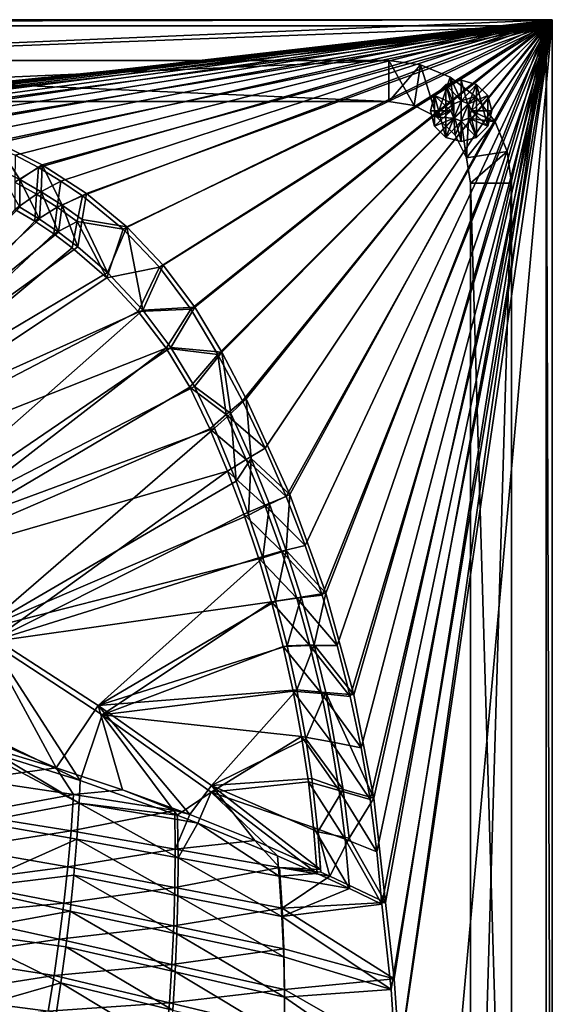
# Model space of a CAD drawing. Header units: metres. Extents: x -1501 to 0, y -1015 to 0.
# Tile 31 of 31: x -261 to 0, y -482 to 0. Entities that reach past the tile are written whole.
import ezdxf

# ---------------------------------------------------------------- set-up
doc = ezdxf.new("R2010")
doc.units = ezdxf.units.M

msp = doc.modelspace()

# ---------------------------------------------------------------- linework, layer by layer
at = {"layer": 'None'}
for points in [[(-1500, 0), (-1063.192383, -45.303387), (0, 0)], [(-1500, 0), (0, 0), (-1500, 0, -45)], [(0, 0), (0, 0, -45), (-1500, 0, -45)], [(-1497.155151, -3, -45), (-1500, 0, -45), (0, 0, -45)], [(-3, -3, -45), (-1497.155151, -3, -45), (0, 0, -45)], [(-1063.192383, -45.303387), (-401.079681, -46.141403), (0, 0)], [(0, 0), (-401.079681, -46.141403), (-388.253143, -45.290897)], [(-388.253143, -45.290897), (-375.410309, -44.738567), (0, 0)], [(-375.410309, -44.738567), (-362.558105, -44.484711), (0, 0)], [(0, 0), (-362.558105, -44.484711), (-349.7052, -44.626896)], [(-349.7052, -44.626896), (-336.881775, -45.500168), (0, 0)], [(-336.881775, -45.500168), (-324.132355, -47.129757), (0, 0)], [(0, 0), (-324.132355, -47.129757), (-311.501556, -49.509968)], [(-311.501556, -49.509968), (-299.033478, -52.632484), (0, 0)], [(-299.033478, -52.632484), (-286.771729, -56.486389), (0, 0)], [(0, 0), (-286.771729, -56.486389), (-274.759186, -61.058205)], [(-274.759186, -61.058205), (-263.037811, -66.331955), (0, 0)], [(-263.037811, -66.331955), (-251.64859, -72.289207), (0, 0)], [(0, 0), (-251.64859, -72.289207), (-240.631348, -78.909134)], [(-240.631348, -78.909134), (-230.024597, -86.168587), (0, 0)], [(-230.024597, -86.168587), (-210.189285, -102.502441), (0, 0)], [(0, 0), (-210.189285, -102.502441), (-192.419769, -121.062584)], [(-192.419769, -121.062584), (-176.96431, -141.589706), (0, 0)], [(-176.96431, -141.589706), (-163.811066, -163.672256), (0, 0)], [(0, 0), (-163.811066, -163.672256), (-151.755753, -186.378815)], [(-151.755753, -186.378815), (-140.607773, -209.544327), (0, 0)], [(-140.607773, -209.544327), (-130.384552, -233.132538), (0, 0)], [(0, 0), (-130.384552, -233.132538), (-121.102089, -257.106567)], [(-121.102089, -257.106567), (-112.77491, -281.428925), (0, 0)], [(-112.77491, -281.428925), (-105.416031, -306.061523), (0, 0)], [(0, 0), (-105.416031, -306.061523), (-99.036972, -330.965851)], [(-99.036972, -330.965851), (-93.647705, -356.102966), (0, 0)], [(-93.647705, -356.102966), (-89.256668, -381.433502), (0, 0)], [(0, 0), (-89.256668, -381.433502), (-85.87072, -406.917908)], [(-85.87072, -406.917908), (-83.495163, -432.516235), (0, 0)], [(-83.495163, -432.516235), (-78.854172, -474.309357), (0, 0)], [(-78.854172, -474.309357), (-76.175674, -516.292725), (0, 0)], [(-76.175674, -516.292725), (-59.281075, -653.599243), (0, 0)], [(0, 0), (-59.281075, -653.599243), (0, -850)], [(-3, -3, -45), (0, 0, -45), (0, -850, -45)], [(0, 0), (0, -850), (0, 0, -45)], [(0, -850), (0, -850, -45), (0, 0, -45)], [(-3, -3, -3), (-1062.936401, -42.705982, -3), (-1497.155151, -3, -3)], [(-3, -3, -3), (-1497.155151, -3, -3), (-3, -3, -45)], [(-1497.155151, -3, -3), (-1497.155151, -3, -45), (-3, -3, -45)], [(-399.166199, -43.825584, -3), (-1062.936401, -42.705982, -3), (-3, -3, -3)], [(-373.46463, -42.534668, -3), (-399.166199, -43.825584, -3), (-3, -3, -3)], [(-347.733887, -42.610607, -3), (-373.46463, -42.534668, -3), (-3, -3, -3)], [(-3, -3, -3), (-322.158539, -45.351303, -3), (-347.733887, -42.610607, -3)], [(-297.077393, -51.056458, -3), (-322.158539, -45.351303, -3), (-3, -3, -3)], [(-272.833038, -59.648415, -3), (-297.077393, -51.056458, -3), (-3, -3, -3)], [(-3, -3, -3), (-249.75647, -71.009911, -3), (-272.833038, -59.648415, -3)], [(-228.162781, -84.985733, -3), (-249.75647, -71.009911, -3), (-3, -3, -3)], [(-208.346649, -101.38488, -3), (-228.162781, -84.985733, -3), (-3, -3, -3)], [(-3, -3, -3), (-190.578308, -119.983208, -3), (-208.346649, -101.38488, -3)], [(-175.099884, -140.526581, -3), (-190.578308, -119.983208, -3), (-3, -3, -3)], [(-161.911987, -162.618973, -3), (-175.099884, -140.526581, -3), (-3, -3, -3)], [(-3, -3, -3), (-149.863449, -185.358902, -3), (-161.911987, -162.618973, -3)], [(-128.526688, -232.186569, -3), (-149.863449, -185.358902, -3), (-3, -3, -3)], [(-110.945442, -280.549652, -3), (-128.526688, -232.186569, -3), (-3, -3, -3)], [(-3, -3, -3), (-97.229225, -330.147552, -3), (-110.945442, -280.549652, -3)], [(-87.463554, -380.671967, -3), (-97.229225, -330.147552, -3), (-3, -3, -3)], [(-81.709419, -431.808838, -3.000002), (-87.463554, -380.671967, -3), (-3, -3, -3)], [(-3, -3, -3), (-77.500778, -469.092346, -3), (-81.709419, -431.808838, -3.000002)], [(-74.848244, -506.518768, -3), (-77.500778, -469.092346, -3), (-3, -3, -3)], [(-3, -848.404846, -3), (-74.848244, -506.518768, -3), (-3, -3, -3)], [(-3, -848.404846, -3), (-3, -3, -3), (-3, -848.404846, -45)], [(-3, -3, -3), (-3, -3, -45), (-3, -848.404846, -45)], [(-3, -848.404846, -45), (-3, -3, -45), (0, -850, -45)], [(-272.833038, -59.648415, -3), (-260.822662, -78.176674, -32.469391), (-271.717377, -72.835373, -32.469067)], [(-272.833038, -59.648415, -3), (-249.75647, -71.009911, -3), (-260.822662, -78.176674, -32.469391)], [(-251.64859, -72.289207), (-263.037811, -66.331955), (-263.113464, -79.474678, -29.9617)], [(-249.75647, -71.009911, -3), (-250.241776, -84.120934, -32.465248), (-260.822662, -78.176674, -32.469391)], [(-240.011765, -90.658966, -32.456596), (-250.241776, -84.120934, -32.465248), (-249.75647, -71.009911, -3)], [(-228.162781, -84.985733, -3), (-240.011765, -90.658966, -32.456596), (-249.75647, -71.009911, -3)], [(-260.822662, -78.176674, -32.469391), (-260.824677, -91.738281, -63), (-271.717377, -72.835373, -32.469067)], [(-252.588959, -85.328896, -29.960569), (-251.64859, -72.289207), (-263.113464, -79.474678, -29.9617)], [(-240.631348, -78.909134), (-251.64859, -72.289207), (-252.588959, -85.328896, -29.960569)], [(-263.113464, -79.474678, -29.9617), (-263.127258, -92.794098, -60), (-252.588959, -85.328896, -29.960569)], [(-260.822662, -78.176674, -32.469391), (-251.136566, -97.599823, -63), (-260.824677, -91.738281, -63)], [(-250.241776, -84.120934, -32.465248), (-251.136566, -97.599823, -63), (-260.822662, -78.176674, -32.469391)], [(-242.403839, -91.757561, -29.95944), (-240.631348, -78.909134), (-252.588959, -85.328896, -29.960569)], [(-230.024597, -86.168587), (-240.631348, -78.909134), (-242.403839, -91.757561, -29.95944)], [(-263.127258, -92.794098, -60), (-253.465637, -98.550499, -60), (-252.588959, -85.328896, -29.960569)], [(-252.588959, -85.328896, -29.960569), (-253.465637, -98.550499, -60), (-242.403839, -91.757561, -29.95944)], [(-241.751526, -103.950317, -63), (-251.136566, -97.599823, -63), (-250.241776, -84.120934, -32.465248)], [(-241.751526, -103.950317, -63), (-250.241776, -84.120934, -32.465248), (-240.011765, -90.658966, -32.456596)], [(-232.589584, -98.740952, -29.958309), (-230.024597, -86.168587), (-242.403839, -91.757561, -29.95944)], [(-230.161957, -97.763412, -32.444149), (-240.011765, -90.658966, -32.456596), (-228.162781, -84.985733, -3)], [(-210.189285, -102.502441), (-230.024597, -86.168587), (-232.589584, -98.740952, -29.958309)], [(-208.346649, -101.38488, -3), (-230.161957, -97.763412, -32.444149), (-228.162781, -84.985733, -3)], [(-232.326202, -111.067528, -63), (-241.751526, -103.950317, -63), (-240.011765, -90.658966, -32.456596)], [(-232.326202, -111.067528, -63), (-240.011765, -90.658966, -32.456596), (-230.161957, -97.763412, -32.444149)], [(-260.824677, -91.738281, -63), (-251.136566, -97.599823, -63), (-399.088593, -231.218933, -63)], [(-253.465637, -98.550499, -60), (-263.127258, -92.794098, -60), (-388.778107, -239.459717, -60)], [(-253.465637, -98.550499, -60), (-244.110809, -104.793121, -60), (-242.403839, -91.757561, -29.95944)], [(-242.403839, -91.757561, -29.95944), (-244.110809, -104.793121, -60), (-232.589584, -98.740952, -29.958309)], [(-251.136566, -97.599823, -63), (-241.751526, -103.950317, -63), (-399.088593, -231.218933, -63)], [(-388.778107, -239.459717, -60), (-244.110809, -104.793121, -60), (-253.465637, -98.550499, -60)], [(-244.110809, -104.793121, -60), (-235.087234, -111.505646, -60), (-232.589584, -98.740952, -29.958309)], [(-232.589584, -98.740952, -29.958309), (-235.087234, -111.505646, -60), (-218.127197, -126.269089, -60)], [(-218.127197, -126.269089, -60), (-210.189285, -102.502441), (-232.589584, -98.740952, -29.958309)], [(-217.894089, -123.627129, -63), (-232.326202, -111.067528, -63), (-230.161957, -97.763412, -32.444149)], [(-217.894089, -123.627129, -63), (-230.161957, -97.763412, -32.444149), (-208.346649, -101.38488, -3)], [(-399.088593, -231.218933, -63), (-241.751526, -103.950317, -63), (-232.326202, -111.067528, -63)], [(-235.087234, -111.505646, -60), (-244.110809, -104.793121, -60), (-388.778107, -239.459717, -60)], [(-192.419769, -121.062584), (-210.189285, -102.502441), (-218.127197, -126.269089, -60)], [(-200.521835, -142.091736, -63), (-217.894089, -123.627129, -63), (-208.346649, -101.38488, -3)], [(-200.521835, -142.091736, -63), (-208.346649, -101.38488, -3), (-190.578308, -119.983208, -3)], [(-399.088593, -231.218933, -63), (-232.326202, -111.067528, -63), (-217.894089, -123.627129, -63)], [(-218.127197, -126.269089, -60), (-235.087234, -111.505646, -60), (-388.778107, -239.459717, -60)], [(-175.099884, -140.526581, -3), (-200.521835, -142.091736, -63), (-190.578308, -119.983208, -3)], [(-200.521835, -142.091736, -63), (-399.088593, -231.218933, -63), (-217.894089, -123.627129, -63)], [(-202.762695, -142.686584, -60), (-192.419769, -121.062584), (-218.127197, -126.269089, -60)], [(-176.96431, -141.589706), (-192.419769, -121.062584), (-202.762695, -142.686584, -60)], [(-388.778107, -239.459717, -60), (-202.762695, -142.686584, -60), (-218.127197, -126.269089, -60)], [(-338.559021, -263.662933, -63), (-399.088593, -231.218933, -63), (-200.521835, -142.091736, -63)], [(-189.154251, -160.586639, -60), (-202.762695, -142.686584, -60), (-388.778107, -239.459717, -60)], [(-186.757431, -160.314926, -63), (-338.559021, -263.662933, -63), (-200.521835, -142.091736, -63)], [(-189.154251, -160.586639, -60), (-176.96431, -141.589706), (-202.762695, -142.686584, -60)], [(-186.757431, -160.314926, -63), (-200.521835, -142.091736, -63), (-175.099884, -140.526581, -3)], [(-163.811066, -163.672256), (-176.96431, -141.589706), (-189.154251, -160.586639, -60)], [(-161.911987, -162.618973, -3), (-186.757431, -160.314926, -63), (-175.099884, -140.526581, -3)], [(-331.342438, -270.748566, -60), (-189.154251, -160.586639, -60), (-388.778107, -239.459717, -60)], [(-338.559021, -263.662933, -63), (-186.757431, -160.314926, -63), (-175.197647, -179.366959, -63)], [(-177.444016, -179.782272, -60), (-189.154251, -160.586639, -60), (-331.342438, -270.748566, -60)], [(-177.444016, -179.782272, -60), (-163.811066, -163.672256), (-189.154251, -160.586639, -60)], [(-175.197647, -179.366959, -63), (-186.757431, -160.314926, -63), (-161.911987, -162.618973, -3)], [(-159.771393, -193.092148, -29.947008), (-163.811066, -163.672256), (-177.444016, -179.782272, -60)], [(-157.368515, -192.640686, -32.31818), (-175.197647, -179.366959, -63), (-161.911987, -162.618973, -3)], [(-159.771393, -193.092148, -29.947008), (-151.755753, -186.378815), (-163.811066, -163.672256)], [(-161.911987, -162.618973, -3), (-149.863449, -185.358902, -3), (-157.368515, -192.640686, -32.31818)], [(-165.431885, -199.850052, -63), (-338.559021, -263.662933, -63), (-175.197647, -179.366959, -63)], [(-167.701416, -200.049957, -60), (-177.444016, -179.782272, -60), (-331.342438, -270.748566, -60)], [(-167.701416, -200.049957, -60), (-159.771393, -193.092148, -29.947008), (-177.444016, -179.782272, -60)], [(-157.368515, -192.640686, -32.31818), (-165.431885, -199.850052, -63), (-175.197647, -179.366959, -63)], [(-140.607773, -209.544327), (-151.755753, -186.378815), (-159.771393, -193.092148, -29.947008)], [(-149.863449, -185.358902, -3), (-147.526169, -214.594452, -32.354134), (-157.368515, -192.640686, -32.31818)], [(-149.863449, -185.358902, -3), (-128.526688, -232.186569, -3), (-147.526169, -214.594452, -32.354134)], [(-149.867401, -215.049133, -29.944748), (-159.771393, -193.092148, -29.947008), (-167.701416, -200.049957, -60)], [(-154.862213, -225.686035, -63), (-165.431885, -199.850052, -63), (-157.368515, -192.640686, -32.31818)], [(-149.867401, -215.049133, -29.944748), (-140.607773, -209.544327), (-159.771393, -193.092148, -29.947008)], [(-147.526169, -214.594452, -32.354134), (-154.862213, -225.686035, -63), (-157.368515, -192.640686, -32.31818)], [(-279.604767, -298.438782, -63), (-338.559021, -263.662933, -63), (-165.431885, -199.850052, -63)], [(-167.701416, -200.049957, -60), (-331.342438, -270.748566, -60), (-159.037781, -220.808853, -60)], [(-154.862213, -225.686035, -63), (-279.604767, -298.438782, -63), (-165.431885, -199.850052, -63)], [(-159.037781, -220.808853, -60), (-149.867401, -215.049133, -29.944748), (-167.701416, -200.049957, -60)], [(-130.384552, -233.132538), (-140.607773, -209.544327), (-149.867401, -215.049133, -29.944748)], [(-140.793228, -237.363297, -29.942488), (-149.867401, -215.049133, -29.944748), (-159.037781, -220.808853, -60)], [(-148.725723, -242.349274, -63), (-154.862213, -225.686035, -63), (-147.526169, -214.594452, -32.354134)], [(-140.793228, -237.363297, -29.942488), (-130.384552, -233.132538), (-149.867401, -215.049133, -29.944748)], [(-138.527863, -236.900589, -32.405872), (-148.725723, -242.349274, -63), (-147.526169, -214.594452, -32.354134)], [(-128.526688, -232.186569, -3), (-138.527863, -236.900589, -32.405872), (-147.526169, -214.594452, -32.354134)], [(-331.342438, -270.748566, -60), (-275.17334, -304.257996, -60), (-159.037781, -220.808853, -60)], [(-159.037781, -220.808853, -60), (-275.17334, -304.257996, -60), (-151.108994, -241.85939, -60)], [(-151.108994, -241.85939, -60), (-140.793228, -237.363297, -29.942488), (-159.037781, -220.808853, -60)], [(-279.604767, -298.438782, -63), (-154.862213, -225.686035, -63), (-148.725723, -242.349274, -63)], [(-121.102089, -257.106567), (-130.384552, -233.132538), (-140.793228, -237.363297, -29.942488)], [(-138.527863, -236.900589, -32.405872), (-128.526688, -232.186569, -3), (-130.362122, -259.539734, -32.452827)], [(-128.526688, -232.186569, -3), (-110.945442, -280.549652, -3), (-130.362122, -259.539734, -32.452827)], [(-132.561752, -260.003174, -29.940228), (-140.793228, -237.363297, -29.942488), (-151.108994, -241.85939, -60)], [(-141.759155, -263.234894, -63), (-148.725723, -242.349274, -63), (-138.527863, -236.900589, -32.405872)], [(-130.362122, -259.539734, -32.452827), (-141.759155, -263.234894, -63), (-138.527863, -236.900589, -32.405872)], [(-132.561752, -260.003174, -29.940228), (-121.102089, -257.106567), (-140.793228, -237.363297, -29.942488)], [(-141.759155, -263.234894, -63), (-279.604767, -298.438782, -63), (-148.725723, -242.349274, -63)], [(-275.17334, -304.257996, -60), (-143.92485, -263.175537, -60), (-151.108994, -241.85939, -60)], [(-143.92485, -263.175537, -60), (-132.561752, -260.003174, -29.940228), (-151.108994, -241.85939, -60)], [(-125.184685, -282.936859, -29.937967), (-132.561752, -260.003174, -29.940228), (-143.92485, -263.175537, -60)], [(-135.486435, -284.435516, -63), (-141.759155, -263.234894, -63), (-130.362122, -259.539734, -32.452827)], [(-123.038231, -282.47641, -32.492966), (-135.486435, -284.435516, -63), (-130.362122, -259.539734, -32.452827)], [(-112.77491, -281.428925), (-121.102089, -257.106567), (-132.561752, -260.003174, -29.940228)], [(-125.184685, -282.936859, -29.937967), (-112.77491, -281.428925), (-132.561752, -260.003174, -29.940228)], [(-130.362122, -259.539734, -32.452827), (-110.945442, -280.549652, -3), (-123.038231, -282.47641, -32.492966)], [(-222.356293, -335.432922, -63), (-279.604767, -298.438782, -63), (-141.759155, -263.234894, -63)], [(-143.92485, -263.175537, -60), (-275.17334, -304.257996, -60), (-137.494247, -284.731018, -60)], [(-135.486435, -284.435516, -63), (-222.356293, -335.432922, -63), (-141.759155, -263.234894, -63)], [(-137.494247, -284.731018, -60), (-125.184685, -282.936859, -29.937967), (-143.92485, -263.175537, -60)], [(-118.672501, -306.132019, -29.935707), (-125.184685, -282.936859, -29.937967), (-137.494247, -284.731018, -60)], [(-129.860764, -306.192841, -63), (-135.486435, -284.435516, -63), (-123.038231, -282.47641, -32.492966)], [(-116.570747, -305.671051, -32.528942), (-129.860764, -306.192841, -63), (-123.038231, -282.47641, -32.492966)], [(-105.416031, -306.061523), (-112.77491, -281.428925), (-125.184685, -282.936859, -29.937967)], [(-118.672501, -306.132019, -29.935707), (-105.416031, -306.061523), (-125.184685, -282.936859, -29.937967)], [(-110.945442, -280.549652, -3), (-116.570747, -305.671051, -32.528942), (-123.038231, -282.47641, -32.492966)], [(-110.945442, -280.549652, -3), (-97.229225, -330.147552, -3), (-116.570747, -305.671051, -32.528942)], [(-275.17334, -304.257996, -60), (-220.356644, -339.936798, -60), (-137.494247, -284.731018, -60)], [(-222.356293, -335.432922, -63), (-135.486435, -284.435516, -63), (-129.860764, -306.192841, -63)], [(-137.494247, -284.731018, -60), (-220.356644, -339.936798, -60), (-131.825104, -306.499146, -60)], [(-131.825104, -306.499146, -60), (-118.672501, -306.132019, -29.935707), (-137.494247, -284.731018, -60)], [(-279.604767, -298.438782, -63), (-242.987442, -365.849396, -324.51297), (-304.942993, -339.447876, -406)], [(-279.604767, -298.438782, -63), (-222.356293, -335.432922, -63), (-242.987442, -365.849396, -324.51297)], [(-319.30722, -329.483673, -377.175201), (-231.205856, -372.136658, -292.722046), (-275.17334, -304.257996, -60)], [(-275.17334, -304.257996, -60), (-231.205856, -372.136658, -292.722046), (-220.356644, -339.936798, -60)], [(-125.06797, -327.791504, -63), (-222.356293, -335.432922, -63), (-129.860764, -306.192841, -63)], [(-220.356644, -339.936798, -60), (-126.924431, -328.453033, -60), (-131.825104, -306.499146, -60)], [(-113.034462, -329.555908, -29.933447), (-118.672501, -306.132019, -29.935707), (-131.825104, -306.499146, -60)], [(-126.924431, -328.453033, -60), (-113.034462, -329.555908, -29.933447), (-131.825104, -306.499146, -60)], [(-125.06797, -327.791504, -63), (-129.860764, -306.192841, -63), (-116.570747, -305.671051, -32.528942)], [(-110.974213, -329.084076, -32.563416), (-125.06797, -327.791504, -63), (-116.570747, -305.671051, -32.528942)], [(-99.036972, -330.965851), (-105.416031, -306.061523), (-118.672501, -306.132019, -29.935707)], [(-113.034462, -329.555908, -29.933447), (-99.036972, -330.965851), (-118.672501, -306.132019, -29.935707)], [(-97.229225, -330.147552, -3), (-110.974213, -329.084076, -32.563416), (-116.570747, -305.671051, -32.528942)], [(-319.30722, -329.483673, -377.175201), (-271.366882, -359.540863, -377.175201), (-231.205856, -372.136658, -292.722046)], [(-166.934067, -374.521973, -63), (-222.356293, -335.432922, -63), (-125.06797, -327.791504, -63)], [(-126.924431, -328.453033, -60), (-220.356644, -339.936798, -60), (-122.798294, -350.565613, -60)], [(-120.659691, -351.709167, -63), (-166.934067, -374.521973, -63), (-125.06797, -327.791504, -63)], [(-122.798294, -350.565613, -60), (-108.278587, -353.175537, -29.931187), (-126.924431, -328.453033, -60)], [(-108.278587, -353.175537, -29.931187), (-113.034462, -329.555908, -29.933447), (-126.924431, -328.453033, -60)], [(-120.659691, -351.709167, -63), (-125.06797, -327.791504, -63), (-110.974213, -329.084076, -32.563416)], [(-102.433327, -376.429291, -32.632584), (-120.659691, -351.709167, -63), (-110.974213, -329.084076, -32.563416)], [(-108.278587, -353.175537, -29.931187), (-93.647705, -356.102966), (-113.034462, -329.555908, -29.933447)], [(-93.647705, -356.102966), (-99.036972, -330.965851), (-113.034462, -329.555908, -29.933447)], [(-97.229225, -330.147552, -3), (-87.463554, -380.671967, -3), (-110.974213, -329.084076, -32.563416)], [(-87.463554, -380.671967, -3), (-102.433327, -376.429291, -32.632584), (-110.974213, -329.084076, -32.563416)], [(-222.356293, -335.432922, -63), (-210.487091, -376.7099, -256.775787), (-242.987442, -365.849396, -324.51297)], [(-210.487091, -376.7099, -256.775787), (-222.356293, -335.432922, -63), (-177.531204, -388.791321, -189.467285)], [(-222.356293, -335.432922, -63), (-166.934067, -374.521973, -63), (-177.531204, -388.791321, -189.467285)], [(-304.942993, -339.447876, -406), (-242.987442, -365.849396, -324.51297), (-281.350525, -354.302551, -406)], [(-231.205856, -372.136658, -292.722046), (-183.625763, -389.063843, -195.113922), (-220.356644, -339.936798, -60)], [(-220.356644, -339.936798, -60), (-166.976074, -377.730469, -60), (-122.798294, -350.565613, -60)], [(-220.356644, -339.936798, -60), (-183.625763, -389.063843, -195.113922), (-166.976074, -377.730469, -60)], [(-122.798294, -350.565613, -60), (-166.976074, -377.730469, -60), (-119.451775, -372.809509, -60)], [(-119.451775, -372.809509, -60), (-104.411636, -376.95755, -29.928926), (-122.798294, -350.565613, -60)], [(-104.411636, -376.95755, -29.928926), (-108.278587, -353.175537, -29.931187), (-122.798294, -350.565613, -60)], [(-283.914063, -371.581573, -406), (-281.350525, -354.302551, -406), (-242.987442, -365.849396, -324.51297)], [(-166.934067, -374.521973, -63), (-120.659691, -351.709167, -63), (-117.771904, -371.058319, -63)], [(-102.433327, -376.429291, -32.632584), (-117.771904, -371.058319, -63), (-120.659691, -351.709167, -63)], [(-104.411636, -376.95755, -29.928926), (-89.256668, -381.433502), (-108.278587, -353.175537, -29.931187)], [(-89.256668, -381.433502), (-93.647705, -356.102966), (-108.278587, -353.175537, -29.931187)], [(-231.714371, -383.19342, -292.652283), (-275.761993, -359.921753, -386.089722), (-280.733185, -392.407318, -386.774231)], [(-271.366882, -359.540863, -377.175201), (-275.761993, -359.921753, -386.089722), (-231.714371, -383.19342, -292.652283)], [(-231.205856, -372.136658, -292.722046), (-271.366882, -359.540863, -377.175201), (-231.714371, -383.19342, -292.652283)], [(-234.418823, -378.891052, -305.348602), (-283.914063, -371.581573, -406), (-242.987442, -365.849396, -324.51297)], [(-242.987442, -365.849396, -324.51297), (-210.487091, -376.7099, -256.775787), (-234.418823, -378.891052, -305.348602)], [(-286.719604, -388.550842, -406), (-283.914063, -371.581573, -406), (-234.418823, -378.891052, -305.348602)], [(-231.714371, -383.19342, -292.652283), (-183.625763, -389.063843, -195.113922), (-231.205856, -372.136658, -292.722046)], [(-177.531204, -388.791321, -189.467285), (-166.934067, -374.521973, -63), (-145.739197, -401.517609, -125.966949)], [(-166.976074, -377.730469, -60), (-116.889015, -395.157288, -60), (-119.451775, -372.809509, -60)], [(-114.823425, -397.14917, -63), (-166.934067, -374.521973, -63), (-117.771904, -371.058319, -63)], [(-166.934067, -374.521973, -63), (-113.450279, -415.57193, -63), (-145.739197, -401.517609, -125.966949)], [(-113.450279, -415.57193, -63), (-166.934067, -374.521973, -63), (-114.823425, -397.14917, -63)], [(-116.889015, -395.157288, -60), (-101.43911, -400.868408, -29.926666), (-119.451775, -372.809509, -60)], [(-101.43911, -400.868408, -29.926666), (-104.411636, -376.95755, -29.928926), (-119.451775, -372.809509, -60)], [(-114.823425, -397.14917, -63), (-117.771904, -371.058319, -63), (-102.433327, -376.429291, -32.632584)], [(-235.687149, -396.645447, -305.383911), (-286.719604, -388.550842, -406), (-234.418823, -378.891052, -305.348602)], [(-234.418823, -378.891052, -305.348602), (-184.902878, -386.786621, -204.434647), (-235.687149, -396.645447, -305.383911)], [(-210.487091, -376.7099, -256.775787), (-184.902878, -386.786621, -204.434647), (-234.418823, -378.891052, -305.348602)], [(-210.487091, -376.7099, -256.775787), (-177.531204, -388.791321, -189.467285), (-184.902878, -386.786621, -204.434647)], [(-183.625763, -389.063843, -195.113922), (-173.63031, -392.910675, -174.984665), (-166.976074, -377.730469, -60)], [(-166.976074, -377.730469, -60), (-173.63031, -392.910675, -174.984665), (-134.542404, -408.972321, -97.622124)], [(-166.976074, -377.730469, -60), (-115.113182, -417.581299, -60), (-116.889015, -395.157288, -60)], [(-134.542404, -408.972321, -97.622124), (-115.113182, -417.581299, -60), (-166.976074, -377.730469, -60)], [(-99.493027, -400.309662, -32.664886), (-114.823425, -397.14917, -63), (-102.433327, -376.429291, -32.632584)], [(-101.43911, -400.868408, -29.926666), (-85.87072, -406.917908), (-104.411636, -376.95755, -29.928926)], [(-85.87072, -406.917908), (-89.256668, -381.433502), (-104.411636, -376.95755, -29.928926)], [(-99.493027, -400.309662, -32.664886), (-102.433327, -376.429291, -32.632584), (-87.463554, -380.671967, -3)], [(-231.714371, -383.19342, -292.652283), (-280.733185, -392.407318, -386.774231), (-232.842667, -400.794281, -292.652283)], [(-232.842667, -400.794281, -292.652283), (-183.267136, -409.862152, -195.101532), (-231.714371, -383.19342, -292.652283)], [(-183.267136, -409.862152, -195.101532), (-183.559814, -391.249481, -195.101532), (-231.714371, -383.19342, -292.652283)], [(-183.559814, -391.249481, -195.101532), (-183.625763, -389.063843, -195.113922), (-231.714371, -383.19342, -292.652283)], [(-87.463554, -380.671967, -3), (-81.709419, -431.808838, -3.000002), (-99.493027, -400.309662, -32.664886)], [(-289.754974, -405.215912, -406), (-286.719604, -388.550842, -406), (-235.687149, -396.645447, -305.383911)], [(-184.902878, -386.786621, -204.434647), (-184.667999, -405.604034, -204.470428), (-235.687149, -396.645447, -305.383911)], [(-177.531204, -388.791321, -189.467285), (-184.667999, -405.604034, -204.470428), (-184.902878, -386.786621, -204.434647)], [(-177.531204, -388.791321, -189.467285), (-145.739197, -401.517609, -125.966949), (-184.667999, -405.604034, -204.470428)], [(-173.63031, -392.910675, -174.984665), (-183.625763, -389.063843, -195.113922), (-183.559814, -391.249481, -195.101532)], [(-280.733185, -392.407318, -386.774231), (-286.758392, -424.730743, -387.404083), (-232.842667, -400.794281, -292.652283)], [(-173.63031, -392.910675, -174.984665), (-183.559814, -391.249481, -195.101532), (-183.267136, -409.862152, -195.101532)], [(-133.69162, -418.930054, -97.550766), (-173.63031, -392.910675, -174.984665), (-183.267136, -409.862152, -195.101532)], [(-134.542404, -408.972321, -97.622124), (-173.63031, -392.910675, -174.984665), (-133.69162, -418.930054, -97.550766)], [(-237.282806, -414.381378, -305.417694), (-289.754974, -405.215912, -406), (-235.687149, -396.645447, -305.383911)], [(-235.687149, -396.645447, -305.383911), (-184.667999, -405.604034, -204.470428), (-237.282806, -414.381378, -305.417694)], [(-115.113182, -417.581299, -60), (-99.365242, -424.87442, -29.924414), (-116.889015, -395.157288, -60)], [(-99.365242, -424.87442, -29.924414), (-101.43911, -400.868408, -29.926666), (-116.889015, -395.157288, -60)], [(-99.493027, -400.309662, -32.664886), (-108.933968, -418.947845, -54.614738), (-114.823425, -397.14917, -63)], [(-108.933968, -418.947845, -54.614738), (-113.301247, -416.965302, -63), (-114.823425, -397.14917, -63)], [(-113.301247, -416.965302, -63), (-113.450279, -415.57193, -63), (-114.823425, -397.14917, -63)], [(-286.758392, -424.730743, -387.404083), (-234.294952, -418.382019, -292.652283), (-232.842667, -400.794281, -292.652283)], [(-234.294952, -418.382019, -292.652283), (-183.351028, -428.486359, -195.101532), (-232.842667, -400.794281, -292.652283)], [(-232.842667, -400.794281, -292.652283), (-183.351028, -428.486359, -195.101532), (-183.267136, -409.862152, -195.101532)], [(-145.739197, -401.517609, -125.966949), (-133.662781, -414.585297, -103.55188), (-184.667999, -405.604034, -204.470428)], [(-145.739197, -401.517609, -125.966949), (-113.450279, -415.57193, -63), (-133.662781, -414.585297, -103.55188)], [(-81.709419, -431.808838, -3.000002), (-108.933968, -418.947845, -54.614738), (-99.493027, -400.309662, -32.664886)], [(-99.365242, -424.87442, -29.924414), (-83.495163, -432.516235), (-101.43911, -400.868408, -29.926666)], [(-83.495163, -432.516235), (-85.87072, -406.917908), (-101.43911, -400.868408, -29.926666)], [(-237.282806, -414.381378, -305.417694), (-293.009277, -421.585968, -406), (-289.754974, -405.215912, -406)], [(-184.667999, -405.604034, -204.470428), (-184.817444, -424.427734, -204.504745), (-237.282806, -414.381378, -305.417694)], [(-184.667999, -405.604034, -204.470428), (-133.662781, -414.585297, -103.55188), (-184.817444, -424.427734, -204.504745)], [(-115.113182, -417.581299, -60), (-134.542404, -408.972321, -97.622124), (-133.69162, -418.930054, -97.550766)], [(-183.351028, -428.486359, -195.101532), (-132.407089, -438.590668, -97.550766), (-183.267136, -409.862152, -195.101532)], [(-183.267136, -409.862152, -195.101532), (-132.407089, -438.590668, -97.550766), (-133.69162, -418.930054, -97.550766)], [(-239.202545, -432.092041, -305.450104), (-293.009277, -421.585968, -406), (-237.282806, -414.381378, -305.417694)], [(-236.07048, -435.949158, -292.652283), (-234.294952, -418.382019, -292.652283), (-286.758392, -424.730743, -387.404083)], [(-184.817444, -424.427734, -204.504745), (-239.202545, -432.092041, -305.450104), (-237.282806, -414.381378, -305.417694)], [(-183.811142, -447.114868, -195.101532), (-234.294952, -418.382019, -292.652283), (-236.07048, -435.949158, -292.652283)], [(-183.351028, -428.486359, -195.101532), (-234.294952, -418.382019, -292.652283), (-183.811142, -447.114868, -195.101532)], [(-133.662781, -414.585297, -103.55188), (-132.365555, -434.496246, -103.586868), (-184.817444, -424.427734, -204.504745)], [(-133.69162, -418.930054, -97.550766), (-99.365242, -424.87442, -29.924414), (-115.113182, -417.581299, -60)], [(-132.407089, -438.590668, -97.550766), (-99.365242, -424.87442, -29.924414), (-133.69162, -418.930054, -97.550766)], [(-113.450279, -415.57193, -63), (-113.301247, -416.965302, -63), (-133.662781, -414.585297, -103.55188)], [(-133.662781, -414.585297, -103.55188), (-113.301247, -416.965302, -63), (-108.933968, -418.947845, -54.614738)], [(-133.662781, -414.585297, -103.55188), (-108.933968, -418.947845, -54.614738), (-132.365555, -434.496246, -103.586868)], [(-108.933968, -418.947845, -54.614738), (-81.709419, -431.808838, -3.000002), (-132.365555, -434.496246, -103.586868)], [(-296.472443, -437.669617, -406), (-293.009277, -421.585968, -406), (-239.202545, -432.092041, -305.450104)], [(-291.349487, -446.146271, -387.795197), (-236.07048, -435.949158, -292.652283), (-286.758392, -424.730743, -387.404083)], [(-185.345932, -443.252197, -204.53775), (-239.202545, -432.092041, -305.450104), (-184.817444, -424.427734, -204.504745)], [(-132.365555, -434.496246, -103.586868), (-185.345932, -443.252197, -204.53775), (-184.817444, -424.427734, -204.504745)], [(-131.551788, -458.280548, -97.550766), (-183.351028, -428.486359, -195.101532), (-183.811142, -447.114868, -195.101532)], [(-131.551788, -458.280548, -97.550766), (-132.407089, -438.590668, -97.550766), (-183.351028, -428.486359, -195.101532)], [(-83.495163, -432.516235), (-99.365242, -424.87442, -29.924414), (-132.407089, -438.590668, -97.550766)], [(-296.472443, -437.669617, -406), (-239.202545, -432.092041, -305.450104), (-241.443268, -449.769012, -305.481262)], [(-241.443268, -449.769012, -305.481262), (-239.202545, -432.092041, -305.450104), (-185.345932, -443.252197, -204.53775)], [(-78.854172, -474.309357), (-83.495163, -432.516235), (-132.407089, -438.590668, -97.550766)], [(-132.365555, -434.496246, -103.586868), (-81.709419, -431.808838, -3.000002), (-77.500778, -469.092346, -3)], [(-301.366333, -458.551453, -406), (-296.472443, -437.669617, -406), (-241.443268, -449.769012, -305.481262)], [(-238.168243, -453.488159, -292.652283), (-236.07048, -435.949158, -292.652283), (-291.349487, -446.146271, -387.795197)], [(-184.647034, -465.740631, -195.101532), (-236.07048, -435.949158, -292.652283), (-238.168243, -453.488159, -292.652283)], [(-184.647034, -465.740631, -195.101532), (-183.811142, -447.114868, -195.101532), (-236.07048, -435.949158, -292.652283)], [(-131.502411, -454.433105, -103.620628), (-185.345932, -443.252197, -204.53775), (-132.365555, -434.496246, -103.586868)], [(-77.500778, -469.092346, -3), (-131.502411, -454.433105, -103.620628), (-132.365555, -434.496246, -103.586868)], [(-78.854172, -474.309357), (-132.407089, -438.590668, -97.550766), (-131.551788, -458.280548, -97.550766)], [(-291.349487, -446.146271, -387.795197), (-301.921173, -488.732391, -388.515381), (-240.587006, -470.991364, -292.652283)], [(-240.587006, -470.991364, -292.652283), (-238.168243, -453.488159, -292.652283), (-291.349487, -446.146271, -387.795197)], [(-241.443268, -449.769012, -305.481262), (-185.345932, -443.252197, -204.53775), (-186.249039, -462.070923, -204.56955)], [(-186.249039, -462.070923, -204.56955), (-185.345932, -443.252197, -204.53775), (-131.502411, -454.433105, -103.620628)], [(-131.125824, -477.993103, -97.550766), (-183.811142, -447.114868, -195.101532), (-184.647034, -465.740631, -195.101532)], [(-131.551788, -458.280548, -97.550766), (-183.811142, -447.114868, -195.101532), (-131.125824, -477.993103, -97.550766)], [(-301.366333, -458.551453, -406), (-241.443268, -449.769012, -305.481262), (-244.006195, -467.402679, -305.511078)], [(-244.006195, -467.402679, -305.511078), (-241.443268, -449.769012, -305.481262), (-186.249039, -462.070923, -204.56955)], [(-185.858185, -484.356689, -195.101532), (-238.168243, -453.488159, -292.652283), (-240.587006, -470.991364, -292.652283)], [(-185.858185, -484.356689, -195.101532), (-184.647034, -465.740631, -195.101532), (-238.168243, -453.488159, -292.652283)], [(-186.249039, -462.070923, -204.56955), (-131.502411, -454.433105, -103.620628), (-131.067444, -474.392334, -103.653313)], [(-131.067444, -474.392334, -103.653313), (-131.502411, -454.433105, -103.620628), (-77.500778, -469.092346, -3)], [(-306.138794, -477.265167, -406), (-301.366333, -458.551453, -406), (-244.006195, -467.402679, -305.511078)], [(-244.006195, -467.402679, -305.511078), (-186.249039, -462.070923, -204.56955), (-187.532166, -480.87381, -204.600037)], [(-187.532166, -480.87381, -204.600037), (-186.249039, -462.070923, -204.56955), (-131.067444, -474.392334, -103.653313)], [(-131.125824, -477.993103, -97.550766), (-78.854172, -474.309357), (-131.551788, -458.280548, -97.550766)], [(-131.129364, -497.721985, -97.550766), (-184.647034, -465.740631, -195.101532), (-185.858185, -484.356689, -195.101532)], [(-131.129364, -497.721985, -97.550766), (-131.125824, -477.993103, -97.550766), (-184.647034, -465.740631, -195.101532)], [(-306.138794, -477.265167, -406), (-244.006195, -467.402679, -305.511078), (-246.893692, -484.983063, -305.53952)], [(-301.921173, -488.732391, -388.515381), (-243.325302, -488.451172, -292.652283), (-240.587006, -470.991364, -292.652283)], [(-246.893692, -484.983063, -305.53952), (-244.006195, -467.402679, -305.511078), (-187.532166, -480.87381, -204.600037)], [(-240.587006, -470.991364, -292.652283), (-243.325302, -488.451172, -292.652283), (-187.443985, -502.956177, -195.101532)], [(-187.443985, -502.956177, -195.101532), (-185.858185, -484.356689, -195.101532), (-240.587006, -470.991364, -292.652283)], [(-74.848244, -506.518768, -3), (-131.067444, -474.392334, -103.653313), (-77.500778, -469.092346, -3)], [(-187.532166, -480.87381, -204.600037), (-131.067444, -474.392334, -103.653313), (-131.070282, -494.363617, -103.684708)], [(-76.175674, -516.292725), (-78.854172, -474.309357), (-131.125824, -477.993103, -97.550766)], [(-131.070282, -494.363617, -103.684708), (-131.067444, -474.392334, -103.653313), (-74.848244, -506.518768, -3)], [(-310.547516, -493.386932, -406), (-306.138794, -477.265167, -406), (-246.893692, -484.983063, -305.53952)], [(-246.893692, -484.983063, -305.53952), (-187.532166, -480.87381, -204.600037), (-189.203171, -499.649902, -204.629059)], [(-189.203171, -499.649902, -204.629059), (-187.532166, -480.87381, -204.600037), (-131.070282, -494.363617, -103.684708)], [(-131.129364, -497.721985, -97.550766), (-76.175674, -516.292725), (-131.125824, -477.993103, -97.550766)]]:
    msp.add_3dface(points, dxfattribs=at)
at = {"layer": 'None0'}
for points in [[(-540.000183, -20.000093, -410), (-540.000183, -40.000092, -410), (-80.000198, -20.000093, -410)], [(-540.000183, -40.000092, -410), (-80.000198, -40.000092, -410), (-80.000198, -20.000093, -410)], [(-540.000183, -20.000093, -410), (-80.000198, -20.000093, -410), (-540.000183, -20.000093, -430)], [(-80.000198, -20.000093, -410), (-80.000198, -20.000093, -430), (-540.000183, -20.000093, -430)], [(-80.000198, -20.000093, -430), (-80.000198, -40.000092, -430), (-540.000183, -20.000093, -430)], [(-80.000198, -40.000092, -430), (-540.000183, -40.000092, -430), (-540.000183, -20.000093, -430)], [(-80.000198, -20.000093, -410), (-80.000198, -40.000092, -410), (-64.471062, -22.044542, -410)], [(-80.000198, -20.000093, -410), (-64.471062, -22.044542, -410), (-80.000198, -20.000093, -430)], [(-64.471062, -22.044542, -410), (-64.471062, -22.044542, -430), (-80.000198, -20.000093, -430)], [(-64.471062, -22.044542, -430), (-67.639519, -41.957832, -430), (-80.000198, -20.000093, -430)], [(-67.639519, -41.957832, -430), (-80.000198, -40.000092, -430), (-80.000198, -20.000093, -430)], [(-80.000198, -40.000092, -410), (-67.639519, -41.957832, -410), (-64.471062, -22.044542, -410)], [(-64.471062, -22.044542, -410), (-67.639519, -41.957832, -410), (-56.488792, -47.639412, -410)], [(-56.488792, -47.639412, -430), (-67.639519, -41.957832, -430), (-64.471062, -22.044542, -430)], [(-50.000202, -28.038568, -410), (-64.471062, -22.044542, -410), (-56.488792, -47.639412, -410)], [(-64.471062, -22.044542, -410), (-50.000202, -28.038568, -410), (-64.471062, -22.044542, -430)], [(-50.000202, -28.038568, -410), (-50.000202, -28.038568, -430), (-64.471062, -22.044542, -430)], [(-50.000202, -28.038568, -430), (-56.488792, -47.639412, -430), (-64.471062, -22.044542, -430)], [(-50.000202, -28.038568, -410), (-56.488792, -47.639412, -410), (-48.180397, -41.109219, -410)], [(-48.180397, -41.109219, -430), (-56.488792, -47.639412, -430), (-50.000202, -28.038568, -430)], [(-37.573795, -37.573685, -410), (-50.000202, -28.038568, -410), (-44.644863, -39.644753, -410)], [(-44.644863, -39.644753, -410), (-50.000202, -28.038568, -410), (-48.180397, -41.109219, -410)], [(-50.000202, -28.038568, -410), (-37.573795, -37.573685, -410), (-50.000202, -28.038568, -430)], [(-37.573795, -37.573685, -410), (-37.573795, -37.573685, -430), (-50.000202, -28.038568, -430)], [(-44.644863, -39.644753, -430), (-48.180397, -41.109219, -430), (-50.000202, -28.038568, -430)], [(-50.000202, -28.038568, -430), (-37.573795, -37.573685, -430), (-44.644863, -39.644753, -430)], [(-52.144863, -31.654373, -510), (-57.635242, -37.144753, -510), (-48.180397, -41.109219, -510)], [(-57.635242, -37.144753, -510), (-52.144863, -31.654373, -510), (-57.635242, -37.144753, -550)], [(-52.144863, -31.654373, -510), (-52.144863, -31.654373, -550), (-57.635242, -37.144753, -550)], [(-57.635242, -37.144753, -550), (-52.144863, -31.654373, -550), (-52.144863, -57.635136, -550)], [(-44.644863, -39.644753, -510), (-44.644863, -29.644753, -510), (-52.144863, -31.654373, -510)], [(-52.144863, -31.654373, -510), (-44.644863, -29.644753, -510), (-52.144863, -31.654373, -550)], [(-44.644863, -29.644753, -510), (-44.644863, -29.644753, -550), (-52.144863, -31.654373, -550)], [(-52.144863, -31.654373, -550), (-44.644863, -29.644753, -550), (-44.644863, -59.644753, -550)], [(-44.644863, -39.644753, -510), (-52.144863, -31.654373, -510), (-48.180397, -41.109219, -510)], [(-52.144863, -31.654373, -550), (-44.644863, -59.644753, -550), (-52.144863, -57.635136, -550)], [(-37.144863, -31.654373, -510), (-44.644863, -29.644753, -510), (-44.644863, -39.644753, -510)], [(-44.644863, -29.644753, -510), (-37.144863, -31.654373, -510), (-44.644863, -29.644753, -550)], [(-37.144863, -31.654373, -510), (-37.144863, -31.654373, -550), (-44.644863, -29.644753, -550)], [(-44.644863, -29.644753, -550), (-37.144863, -57.635136, -550), (-44.644863, -59.644753, -550)], [(-44.644863, -29.644753, -550), (-37.144863, -31.654373, -550), (-37.144863, -57.635136, -550)], [(-41.109329, -41.109219, -510), (-37.144863, -31.654373, -510), (-44.644863, -39.644753, -510)], [(-31.654482, -37.144753, -510), (-37.144863, -31.654373, -510), (-41.109329, -41.109219, -510)], [(-37.144863, -31.654373, -510), (-31.654482, -37.144753, -510), (-37.144863, -31.654373, -550)], [(-31.654482, -37.144753, -510), (-31.654482, -37.144753, -550), (-37.144863, -31.654373, -550)], [(-37.144863, -31.654373, -550), (-31.654482, -52.144753, -550), (-37.144863, -57.635136, -550)], [(-37.144863, -31.654373, -550), (-31.654482, -37.144753, -550), (-31.654482, -52.144753, -550)], [(-57.635242, -37.144753, -510), (-59.644863, -44.644753, -510), (-49.644863, -44.644753, -510)], [(-59.644863, -44.644753, -510), (-57.635242, -37.144753, -510), (-59.644863, -44.644753, -550)], [(-57.635242, -37.144753, -510), (-57.635242, -37.144753, -550), (-59.644863, -44.644753, -550)], [(-59.644863, -44.644753, -550), (-57.635242, -37.144753, -550), (-57.635242, -52.144753, -550)], [(-48.180397, -41.109219, -510), (-57.635242, -37.144753, -510), (-49.644863, -44.644753, -510)], [(-57.635242, -37.144753, -550), (-52.144863, -57.635136, -550), (-57.635242, -52.144753, -550)], [(-41.109329, -41.109219, -410), (-37.573795, -37.573685, -410), (-44.644863, -39.644753, -410)], [(-37.573795, -37.573685, -430), (-41.109329, -41.109219, -430), (-44.644863, -39.644753, -430)], [(-39.644863, -44.644753, -510), (-31.654482, -37.144753, -510), (-41.109329, -41.109219, -510)], [(-37.573795, -37.573685, -410), (-41.109329, -41.109219, -410), (-39.644863, -44.644753, -410)], [(-41.109329, -41.109219, -430), (-37.573795, -37.573685, -430), (-39.644863, -44.644753, -430)], [(-39.644863, -44.644753, -510), (-29.644863, -44.644753, -510), (-31.654482, -37.144753, -510)], [(-28.038677, -50.000092, -410), (-37.573795, -37.573685, -410), (-39.644863, -44.644753, -410)], [(-37.573795, -37.573685, -430), (-28.038677, -50.000092, -430), (-39.644863, -44.644753, -430)], [(-37.573795, -37.573685, -410), (-28.038677, -50.000092, -410), (-37.573795, -37.573685, -430)], [(-28.038677, -50.000092, -410), (-28.038677, -50.000092, -430), (-37.573795, -37.573685, -430)], [(-31.654482, -37.144753, -510), (-29.644863, -44.644753, -510), (-31.654482, -37.144753, -550)], [(-29.644863, -44.644753, -510), (-29.644863, -44.644753, -550), (-31.654482, -37.144753, -550)], [(-31.654482, -37.144753, -550), (-29.644863, -44.644753, -550), (-31.654482, -52.144753, -550)], [(-540.000183, -40.000092, -410), (-540.000183, -40.000092, -430), (-80.000198, -40.000092, -410)], [(-540.000183, -40.000092, -430), (-80.000198, -40.000092, -430), (-80.000198, -40.000092, -410)], [(-67.639519, -41.957832, -410), (-80.000198, -40.000092, -410), (-67.639519, -41.957832, -430)], [(-80.000198, -40.000092, -410), (-80.000198, -40.000092, -430), (-67.639519, -41.957832, -430)], [(-56.488792, -47.639412, -410), (-67.639519, -41.957832, -410), (-56.488792, -47.639412, -430)], [(-67.639519, -41.957832, -410), (-67.639519, -41.957832, -430), (-56.488792, -47.639412, -430)], [(-48.180397, -41.109219, -410), (-56.488792, -47.639412, -410), (-49.644863, -44.644753, -410)], [(-56.488792, -47.639412, -430), (-48.180397, -41.109219, -430), (-49.644863, -44.644753, -430)], [(-49.644863, -44.644753, -5), (-48.180397, -41.109219, -5), (-49.644863, -44.644753, -410)], [(-48.180397, -41.109219, -5), (-48.180397, -41.109219, -410), (-49.644863, -44.644753, -410)], [(-48.180397, -48.180286, -5), (-48.180397, -41.109219, -5), (-49.644863, -44.644753, -5)], [(-49.644863, -44.644753, -430), (-48.180397, -41.109219, -430), (-49.644863, -44.644753, -510)], [(-48.180397, -41.109219, -430), (-48.180397, -41.109219, -510), (-49.644863, -44.644753, -510)], [(-48.180397, -41.109219, -5), (-44.644863, -39.644753, -5), (-48.180397, -41.109219, -410)], [(-44.644863, -39.644753, -5), (-44.644863, -39.644753, -410), (-48.180397, -41.109219, -410)], [(-44.644863, -49.644753, -5), (-44.644863, -39.644753, -5), (-48.180397, -48.180286, -5)], [(-44.644863, -39.644753, -5), (-48.180397, -41.109219, -5), (-48.180397, -48.180286, -5)], [(-48.180397, -41.109219, -430), (-44.644863, -39.644753, -430), (-48.180397, -41.109219, -510)], [(-44.644863, -39.644753, -430), (-44.644863, -39.644753, -510), (-48.180397, -41.109219, -510)], [(-41.109329, -41.109219, -410), (-44.644863, -39.644753, -410), (-41.109329, -41.109219, -5)], [(-44.644863, -39.644753, -410), (-44.644863, -39.644753, -5), (-41.109329, -41.109219, -5)], [(-41.109329, -41.109219, -5), (-44.644863, -39.644753, -5), (-44.644863, -49.644753, -5)], [(-41.109329, -41.109219, -510), (-44.644863, -39.644753, -510), (-41.109329, -41.109219, -430)], [(-44.644863, -39.644753, -510), (-44.644863, -39.644753, -430), (-41.109329, -41.109219, -430)], [(-41.109329, -48.180286, -5), (-41.109329, -41.109219, -5), (-44.644863, -49.644753, -5)], [(-39.644863, -44.644753, -410), (-41.109329, -41.109219, -410), (-39.644863, -44.644753, -5)], [(-41.109329, -41.109219, -410), (-41.109329, -41.109219, -5), (-39.644863, -44.644753, -5)], [(-41.109329, -48.180286, -5), (-39.644863, -44.644753, -5), (-41.109329, -41.109219, -5)], [(-39.644863, -44.644753, -510), (-41.109329, -41.109219, -510), (-39.644863, -44.644753, -430)], [(-41.109329, -41.109219, -510), (-41.109329, -41.109219, -430), (-39.644863, -44.644753, -430)], [(-59.644863, -44.644753, -510), (-57.635242, -52.144753, -510), (-49.644863, -44.644753, -510)], [(-59.644863, -44.644753, -550), (-57.635242, -52.144753, -550), (-59.644863, -44.644753, -510)], [(-57.635242, -52.144753, -550), (-57.635242, -52.144753, -510), (-59.644863, -44.644753, -510)], [(-49.644863, -44.644753, -510), (-57.635242, -52.144753, -510), (-48.180397, -48.180286, -510)], [(-56.488792, -47.639412, -410), (-48.180397, -48.180286, -410), (-49.644863, -44.644753, -410)], [(-48.180397, -48.180286, -430), (-56.488792, -47.639412, -430), (-49.644863, -44.644753, -430)], [(-56.488792, -47.639412, -410), (-47.639523, -56.488682, -410), (-48.180397, -48.180286, -410)], [(-47.639523, -56.488682, -410), (-56.488792, -47.639412, -410), (-47.639523, -56.488682, -430)], [(-56.488792, -47.639412, -410), (-56.488792, -47.639412, -430), (-47.639523, -56.488682, -430)], [(-47.639523, -56.488682, -430), (-56.488792, -47.639412, -430), (-48.180397, -48.180286, -430)], [(-48.180397, -48.180286, -5), (-49.644863, -44.644753, -5), (-48.180397, -48.180286, -410)], [(-49.644863, -44.644753, -5), (-49.644863, -44.644753, -410), (-48.180397, -48.180286, -410)], [(-48.180397, -48.180286, -430), (-49.644863, -44.644753, -430), (-48.180397, -48.180286, -510)], [(-49.644863, -44.644753, -430), (-49.644863, -44.644753, -510), (-48.180397, -48.180286, -510)], [(-28.038677, -50.000092, -410), (-39.644863, -44.644753, -410), (-41.109329, -48.180286, -410)], [(-41.109329, -48.180286, -510), (-31.654482, -52.144753, -510), (-39.644863, -44.644753, -510)], [(-41.109329, -48.180286, -410), (-39.644863, -44.644753, -410), (-41.109329, -48.180286, -5)], [(-39.644863, -44.644753, -410), (-39.644863, -44.644753, -5), (-41.109329, -48.180286, -5)], [(-41.109329, -48.180286, -510), (-39.644863, -44.644753, -510), (-41.109329, -48.180286, -430)], [(-39.644863, -44.644753, -510), (-39.644863, -44.644753, -430), (-41.109329, -48.180286, -430)], [(-39.644863, -44.644753, -430), (-28.038677, -50.000092, -430), (-41.109329, -48.180286, -430)], [(-31.654482, -52.144753, -510), (-29.644863, -44.644753, -510), (-39.644863, -44.644753, -510)], [(-31.654482, -52.144753, -550), (-29.644863, -44.644753, -550), (-31.654482, -52.144753, -510)], [(-29.644863, -44.644753, -550), (-29.644863, -44.644753, -510), (-31.654482, -52.144753, -510)], [(-57.635242, -52.144753, -510), (-52.144863, -57.635136, -510), (-48.180397, -48.180286, -510)], [(-57.635242, -52.144753, -550), (-52.144863, -57.635136, -550), (-57.635242, -52.144753, -510)], [(-52.144863, -57.635136, -550), (-52.144863, -57.635136, -510), (-57.635242, -52.144753, -510)], [(-48.180397, -48.180286, -510), (-52.144863, -57.635136, -510), (-44.644863, -49.644753, -510)], [(-52.144863, -57.635136, -510), (-44.644863, -59.644753, -510), (-44.644863, -49.644753, -510)], [(-47.639523, -56.488682, -410), (-44.644863, -49.644753, -410), (-48.180397, -48.180286, -410)], [(-44.644863, -49.644753, -5), (-48.180397, -48.180286, -5), (-44.644863, -49.644753, -410)], [(-48.180397, -48.180286, -5), (-48.180397, -48.180286, -410), (-44.644863, -49.644753, -410)], [(-44.644863, -49.644753, -430), (-48.180397, -48.180286, -430), (-44.644863, -49.644753, -510)], [(-48.180397, -48.180286, -430), (-48.180397, -48.180286, -510), (-44.644863, -49.644753, -510)], [(-44.644863, -49.644753, -430), (-47.639523, -56.488682, -430), (-48.180397, -48.180286, -430)], [(-47.639523, -56.488682, -410), (-41.957943, -67.639412, -410), (-44.644863, -49.644753, -410)], [(-41.957943, -67.639412, -430), (-47.639523, -56.488682, -430), (-44.644863, -49.644753, -430)], [(-41.957943, -67.639412, -410), (-41.109329, -48.180286, -410), (-44.644863, -49.644753, -410)], [(-44.644863, -49.644753, -510), (-37.144863, -57.635136, -510), (-41.109329, -48.180286, -510)], [(-44.644863, -49.644753, -410), (-41.109329, -48.180286, -410), (-44.644863, -49.644753, -5)], [(-41.109329, -48.180286, -410), (-41.109329, -48.180286, -5), (-44.644863, -49.644753, -5)], [(-44.644863, -49.644753, -510), (-41.109329, -48.180286, -510), (-44.644863, -49.644753, -430)], [(-41.109329, -48.180286, -510), (-41.109329, -48.180286, -430), (-44.644863, -49.644753, -430)], [(-41.109329, -48.180286, -430), (-41.957943, -67.639412, -430), (-44.644863, -49.644753, -430)], [(-44.644863, -49.644753, -510), (-44.644863, -59.644753, -510), (-37.144863, -57.635136, -510)], [(-41.957943, -67.639412, -410), (-28.038677, -50.000092, -410), (-41.109329, -48.180286, -410)], [(-28.038677, -50.000092, -430), (-41.957943, -67.639412, -430), (-41.109329, -48.180286, -430)], [(-22.044653, -64.470947, -410), (-28.038677, -50.000092, -410), (-41.957943, -67.639412, -410)], [(-28.038677, -50.000092, -430), (-22.044653, -64.470947, -430), (-41.957943, -67.639412, -430)], [(-37.144863, -57.635136, -510), (-31.654482, -52.144753, -510), (-41.109329, -48.180286, -510)], [(-37.144863, -57.635136, -550), (-31.654482, -52.144753, -550), (-37.144863, -57.635136, -510)], [(-31.654482, -52.144753, -550), (-31.654482, -52.144753, -510), (-37.144863, -57.635136, -510)], [(-28.038677, -50.000092, -410), (-22.044653, -64.470947, -410), (-28.038677, -50.000092, -430)], [(-22.044653, -64.470947, -410), (-22.044653, -64.470947, -430), (-28.038677, -50.000092, -430)], [(-52.144863, -57.635136, -550), (-44.644863, -59.644753, -550), (-52.144863, -57.635136, -510)], [(-44.644863, -59.644753, -550), (-44.644863, -59.644753, -510), (-52.144863, -57.635136, -510)], [(-41.957943, -67.639412, -410), (-47.639523, -56.488682, -410), (-41.957943, -67.639412, -430)], [(-47.639523, -56.488682, -410), (-47.639523, -56.488682, -430), (-41.957943, -67.639412, -430)], [(-44.644863, -59.644753, -550), (-37.144863, -57.635136, -550), (-44.644863, -59.644753, -510)], [(-37.144863, -57.635136, -550), (-37.144863, -57.635136, -510), (-44.644863, -59.644753, -510)], [(-40.000202, -80.000092, -410), (-22.044653, -64.470947, -410), (-41.957943, -67.639412, -410)], [(-22.044653, -64.470947, -430), (-40.000202, -80.000092, -430), (-41.957943, -67.639412, -430)], [(-20.000202, -80.000092, -410), (-22.044653, -64.470947, -410), (-40.000202, -80.000092, -410)], [(-22.044653, -64.470947, -430), (-20.000202, -80.000092, -430), (-40.000202, -80.000092, -430)], [(-22.044653, -64.470947, -410), (-20.000202, -80.000092, -410), (-22.044653, -64.470947, -430)], [(-20.000202, -80.000092, -410), (-20.000202, -80.000092, -430), (-22.044653, -64.470947, -430)], [(-40.000202, -80.000092, -410), (-41.957943, -67.639412, -410), (-40.000202, -80.000092, -430)], [(-41.957943, -67.639412, -410), (-41.957943, -67.639412, -430), (-40.000202, -80.000092, -430)], [(-20.000202, -758.689636, -410), (-20.000202, -80.000092, -410), (-40.000202, -758.689636, -410)], [(-40.000202, -758.689636, -410), (-20.000202, -80.000092, -410), (-40.000202, -80.000092, -410)], [(-40.000202, -80.000092, -410), (-40.000202, -80.000092, -430), (-40.000202, -758.689636, -410)], [(-40.000202, -80.000092, -430), (-40.000202, -758.689636, -430), (-40.000202, -758.689636, -410)], [(-20.000202, -80.000092, -430), (-20.000202, -758.689636, -430), (-40.000202, -80.000092, -430)], [(-40.000202, -80.000092, -430), (-20.000202, -758.689636, -430), (-40.000202, -758.689636, -430)], [(-20.000202, -80.000092, -410), (-20.000202, -758.689636, -410), (-20.000202, -80.000092, -430)], [(-20.000202, -758.689636, -410), (-20.000202, -758.689636, -430), (-20.000202, -80.000092, -430)]]:
    msp.add_3dface(points, dxfattribs=at)

doc.saveas('drawing.dxf')
